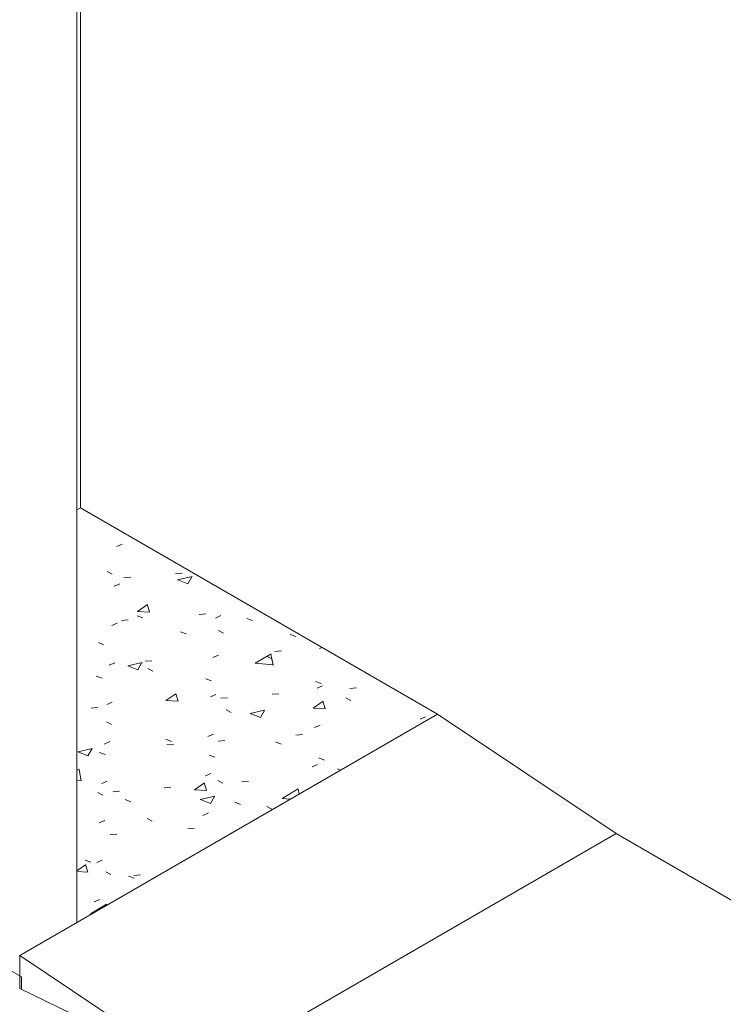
# Model space of a CAD drawing. Header units: metres. Extents: x -15.1 to 0.1, y 4 to 14.1.
# Tile 5 of 67: x -10.5 to -9.1, y 5.5 to 7.5. Entities that reach past the tile are written whole.
import ezdxf

# ---------------------------------------------------------------- set-up
doc = ezdxf.new("R2010")
doc.units = ezdxf.units.M
for name, color, linetype, lineweight in [('A-FLOR', 7, 'Continuous', 5), ('A-FLOR-PATT', 7, 'Continuous', 5), ('I-WALL', 7, 'Continuous', 5)]:
    doc.layers.add(name, color=color, linetype=linetype, lineweight=lineweight)

msp = doc.modelspace()

# ---------------------------------------------------------------- hatches: boundary and pattern name
at = {"layer": 'A-FLOR-PATT', "true_color": 0xa2a2a2}
h = msp.add_hatch(dxfattribs=at)
h.set_pattern_fill('FP_1', color=253, style=0, pattern_type=2)
h.set_pattern_definition([(34.53, (-7.361, 3.551), (0.29149, -0.014727), [0.02378, -0.2616]), (357.108, (-7.361, 3.551), (-0.056387, 0.17649), [0.02432, -0.26754]), (107.719, (-7.337, 3.55), (0.235109, 0.16177), [0.01544, -0.16984]), (31.036, (-7.361, 3.598), (0.433726, -0.038841), [0.03694, -0.40637]), (101.392, (-7.325, 3.594), (0.37985, 0.22856), [0.02273, -0.25004]), (354.883, (-7.361, 3.598), (0.37985, 0.228562), [0.03629, -0.39917]), (12.496, (-7.32, 3.586), (0.242587, -0.094469), [0.02915, -0.32061]), (338.723, (-7.32, 3.586), (0.098882, 0.170146), [0.02169, -0.23863]), (59.836, (-7.3, 3.578), (0.341465, 0.07568), [0.0164, -0.18039]), (23.894, (-7.361, 3.551), (0.0049467, 0.0781078), [0.01164, -0.21829, 0.01164, -0.22463, -0.23363]), (23.894, (-7.361, 3.551), (0.0049467, 0.0781078), [-0.46619, 0.01164, -0.22199]), (4.347, (-7.361, 3.551), (0.1069133, 0.0925399), [0.01333, -0.14103, 0.01333, -0.24407, -0.10203]), (4.347, (-7.361, 3.551), (0.1069133, 0.0925399), [-0.41176, 0.01333, -0.0887]), (339.806, (-7.452, 3.551), (0.2169478, -0.0052959), [0.01205, -0.07925, 0.01205, -0.27281, -0.37799]), (339.806, (-7.452, 3.551), (0.2169478, -0.0052959), [-0.37616, 0.01205, -0.36593]), (332.119, (-7.492, 3.551), (0.2370034, 0.0234846), [0.01119, -0.09898, 0.01119, -0.1644, -0.24915]), (332.119, (-7.492, 3.551), (0.2370034, 0.0234846), [-0.28576, 0.01119, -0.23796])])
h.paths.add_polyline_path([(-10.3671, 5.6863), (-9.653, 6.0986), (-10.3601, 6.5069), (-10.3672, 6.5028), (-10.3672, 5.6863)])

# ---------------------------------------------------------------- linework, layer by layer
at = {"layer": 'A-FLOR'}
for p, q in [((-10.3601, 6.5069), (-10.3672, 6.5028)), ((-9.653, 6.0986), (-10.3601, 6.5069)), ((-10.4803, 5.621), (-9.653, 6.0986)), ((-9.653, 6.0986), (-9.2995, 5.8619)), ((-9.2995, 5.8619), (-10.7632, 5.0168)), ((-8.451, 5.372), (-9.2995, 5.8619)), ((-10.4803, 5.5557), (-10.4803, 5.621)), ((-10.1268, 5.3842), (-10.4803, 5.621)), ((-10.4803, 5.5557), (-10.1268, 5.3842))]:
    msp.add_line(p, q, dxfattribs=at)
at = {"layer": 'I-WALL'}
for p, q in [((-10.3672, 7.8664), (-10.3672, 5.6863)), ((-10.3601, 7.7725), (-10.3601, 6.5069)), ((-10.4768, 5.5782), (-13.2522, 7.1805)), ((-10.4768, 5.554), (-10.4768, 5.5782))]:
    msp.add_line(p, q, dxfattribs=at)

doc.saveas('drawing.dxf')
